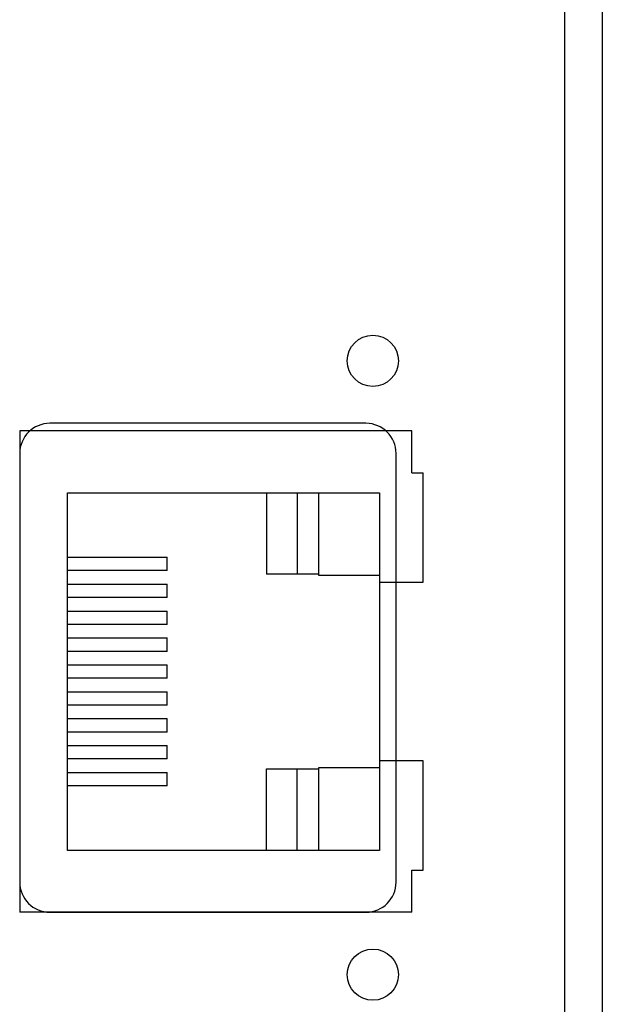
# Model space of a CAD drawing. Header units: millimetres. Extents: x -51 to 286, y -200 to -7.
# Tile 16 of 26: x 63 to 82, y -129 to -96. Entities that reach past the tile are written whole.
import ezdxf

# ---------------------------------------------------------------- set-up
doc = ezdxf.new("R2010")
doc.units = ezdxf.units.MM
doc.header["$MEASUREMENT"] = 0
doc.layers.add('Capa 1', color=7, linetype='Continuous')

# ---------------------------------------------------------------- blocks, each defined once
blk = doc.blocks.new('block 1065')
at = {"layer": 'Capa 1', "color": 7, "lineweight": 25, "true_color": 0xffffff}
blk.add_lwpolyline([(62.64, -109.552), (62.64, -125.552)], dxfattribs=at)
blk = doc.blocks.new('block 1082')
at = {"layer": 'Capa 1', "color": 7, "lineweight": 25, "true_color": 0xffffff}
blk.add_lwpolyline([(64.23, -123.496), (64.23, -111.609)], dxfattribs=at)
blk = doc.blocks.new('block 1104')
at = {"layer": 'Capa 1', "color": 7, "lineweight": 25, "true_color": 0xffffff}
blk.add_lwpolyline([(75.66, -109.552), (62.64, -109.552)], dxfattribs=at)
blk = doc.blocks.new('block 1117')
at = {"layer": 'Capa 1', "color": 7, "lineweight": 25, "true_color": 0xffffff}
blk.add_lwpolyline([(75.66, -110.948), (76.041, -110.948)], dxfattribs=at)
blk = doc.blocks.new('block 1120')
at = {"layer": 'Capa 1', "color": 7, "lineweight": 25, "true_color": 0xffffff}
blk.add_lwpolyline([(64.23, -111.609), (74.593, -111.609)], dxfattribs=at)
blk = doc.blocks.new('block 1128')
at = {"layer": 'Capa 1', "color": 7, "lineweight": 25, "true_color": 0xffffff}
blk.add_lwpolyline([(64.23, -113.753), (67.532, -113.753)], dxfattribs=at)
blk = doc.blocks.new('block 1135')
at = {"layer": 'Capa 1', "color": 7, "lineweight": 25, "true_color": 0xffffff}
blk.add_lwpolyline([(67.532, -114.199), (64.23, -114.199)], dxfattribs=at)
blk = doc.blocks.new('block 1138')
at = {"layer": 'Capa 1', "color": 7, "lineweight": 25, "true_color": 0xffffff}
blk.add_lwpolyline([(72.561, -114.314), (70.834, -114.314)], dxfattribs=at)
blk = doc.blocks.new('block 1139')
at = {"layer": 'Capa 1', "color": 7, "lineweight": 25, "true_color": 0xffffff}
blk.add_lwpolyline([(72.561, -114.352), (74.593, -114.352)], dxfattribs=at)
blk = doc.blocks.new('block 1142')
at = {"layer": 'Capa 1', "color": 7, "lineweight": 25, "true_color": 0xffffff}
blk.add_lwpolyline([(74.593, -114.58), (76.041, -114.58)], dxfattribs=at)
blk = doc.blocks.new('block 1143')
at = {"layer": 'Capa 1', "color": 7, "lineweight": 25, "true_color": 0xffffff}
blk.add_lwpolyline([(64.23, -114.647), (67.532, -114.647)], dxfattribs=at)
blk = doc.blocks.new('block 1146')
at = {"layer": 'Capa 1', "color": 7, "lineweight": 25, "true_color": 0xffffff}
blk.add_lwpolyline([(67.532, -115.094), (64.23, -115.094)], dxfattribs=at)
blk = doc.blocks.new('block 1152')
at = {"layer": 'Capa 1', "color": 7, "lineweight": 25, "true_color": 0xffffff}
blk.add_lwpolyline([(64.23, -115.541), (67.532, -115.541)], dxfattribs=at)
blk = doc.blocks.new('block 1159')
at = {"layer": 'Capa 1', "color": 7, "lineweight": 25, "true_color": 0xffffff}
blk.add_lwpolyline([(67.532, -115.988), (64.23, -115.988)], dxfattribs=at)
blk = doc.blocks.new('block 1166')
at = {"layer": 'Capa 1', "color": 7, "lineweight": 25, "true_color": 0xffffff}
blk.add_lwpolyline([(64.23, -116.435), (67.532, -116.435)], dxfattribs=at)
blk = doc.blocks.new('block 1170')
at = {"layer": 'Capa 1', "color": 7, "lineweight": 25, "true_color": 0xffffff}
blk.add_lwpolyline([(67.532, -116.882), (64.23, -116.882)], dxfattribs=at)
blk = doc.blocks.new('block 1176')
at = {"layer": 'Capa 1', "color": 7, "lineweight": 25, "true_color": 0xffffff}
blk.add_lwpolyline([(64.23, -117.329), (67.532, -117.329)], dxfattribs=at)
blk = doc.blocks.new('block 1179')
at = {"layer": 'Capa 1', "color": 7, "lineweight": 25, "true_color": 0xffffff}
blk.add_lwpolyline([(67.532, -117.776), (64.23, -117.776)], dxfattribs=at)
blk = doc.blocks.new('block 1183')
at = {"layer": 'Capa 1', "color": 7, "lineweight": 25, "true_color": 0xffffff}
blk.add_lwpolyline([(64.23, -118.223), (67.532, -118.223)], dxfattribs=at)
blk = doc.blocks.new('block 1184')
at = {"layer": 'Capa 1', "color": 7, "lineweight": 25, "true_color": 0xffffff}
blk.add_lwpolyline([(67.532, -118.67), (64.23, -118.67)], dxfattribs=at)
blk = doc.blocks.new('block 1209')
at = {"layer": 'Capa 1', "color": 7, "lineweight": 25, "true_color": 0xffffff}
blk.add_lwpolyline([(67.532, -121.352), (67.532, -120.905)], dxfattribs=at)
blk = doc.blocks.new('block 1210')
at = {"layer": 'Capa 1', "color": 7, "lineweight": 25, "true_color": 0xffffff}
blk.add_lwpolyline([(67.532, -120.458), (67.532, -120.011)], dxfattribs=at)
blk = doc.blocks.new('block 1211')
at = {"layer": 'Capa 1', "color": 7, "lineweight": 25, "true_color": 0xffffff}
blk.add_lwpolyline([(67.532, -119.564), (67.532, -119.117)], dxfattribs=at)
blk = doc.blocks.new('block 1212')
at = {"layer": 'Capa 1', "color": 7, "lineweight": 25, "true_color": 0xffffff}
blk.add_lwpolyline([(67.532, -118.67), (67.532, -118.223)], dxfattribs=at)
blk = doc.blocks.new('block 1213')
at = {"layer": 'Capa 1', "color": 7, "lineweight": 25, "true_color": 0xffffff}
blk.add_lwpolyline([(67.532, -117.776), (67.532, -117.329)], dxfattribs=at)
blk = doc.blocks.new('block 1214')
at = {"layer": 'Capa 1', "color": 7, "lineweight": 25, "true_color": 0xffffff}
blk.add_lwpolyline([(67.532, -116.882), (67.532, -116.435)], dxfattribs=at)
blk = doc.blocks.new('block 1215')
at = {"layer": 'Capa 1', "color": 7, "lineweight": 25, "true_color": 0xffffff}
blk.add_lwpolyline([(67.532, -115.988), (67.532, -115.541)], dxfattribs=at)
blk = doc.blocks.new('block 1216')
at = {"layer": 'Capa 1', "color": 7, "lineweight": 25, "true_color": 0xffffff}
blk.add_lwpolyline([(67.532, -115.094), (67.532, -114.647)], dxfattribs=at)
blk = doc.blocks.new('block 1217')
at = {"layer": 'Capa 1', "color": 7, "lineweight": 25, "true_color": 0xffffff}
blk.add_lwpolyline([(67.532, -114.199), (67.532, -113.753)], dxfattribs=at)
blk = doc.blocks.new('block 1218')
at = {"layer": 'Capa 1', "color": 7, "lineweight": 25, "true_color": 0xffffff}
blk.add_lwpolyline([(70.834, -123.496), (70.834, -120.791)], dxfattribs=at)
blk = doc.blocks.new('block 1219')
at = {"layer": 'Capa 1', "color": 7, "lineweight": 25, "true_color": 0xffffff}
blk.add_lwpolyline([(70.834, -111.609), (70.834, -114.314)], dxfattribs=at)
blk = doc.blocks.new('block 1220')
at = {"layer": 'Capa 1', "color": 7, "lineweight": 25, "true_color": 0xffffff}
blk.add_lwpolyline([(71.85, -123.496), (71.85, -120.791)], dxfattribs=at)
blk = doc.blocks.new('block 1221')
at = {"layer": 'Capa 1', "color": 7, "lineweight": 25, "true_color": 0xffffff}
blk.add_lwpolyline([(71.85, -111.609), (71.85, -114.314)], dxfattribs=at)
blk = doc.blocks.new('block 1222')
at = {"layer": 'Capa 1', "color": 7, "lineweight": 25, "true_color": 0xffffff}
blk.add_lwpolyline([(72.561, -111.609), (72.561, -114.352)], dxfattribs=at)
blk = doc.blocks.new('block 1223')
at = {"layer": 'Capa 1', "color": 7, "lineweight": 25, "true_color": 0xffffff}
blk.add_lwpolyline([(72.561, -120.753), (72.561, -123.496)], dxfattribs=at)
blk = doc.blocks.new('block 1224')
at = {"layer": 'Capa 1', "color": 7, "lineweight": 25, "true_color": 0xffffff}
blk.add_lwpolyline([(74.593, -111.609), (74.593, -123.496)], dxfattribs=at)
blk = doc.blocks.new('block 1233')
at = {"layer": 'Capa 1', "color": 7, "lineweight": 25, "true_color": 0xffffff}
blk.add_lwpolyline([(64.23, -119.117), (67.532, -119.117)], dxfattribs=at)
blk = doc.blocks.new('block 1241')
at = {"layer": 'Capa 1', "color": 7, "lineweight": 25, "true_color": 0xffffff}
blk.add_lwpolyline([(67.532, -119.564), (64.23, -119.564)], dxfattribs=at)
blk = doc.blocks.new('block 1246')
at = {"layer": 'Capa 1', "color": 7, "lineweight": 25, "true_color": 0xffffff}
blk.add_lwpolyline([(64.23, -120.011), (67.532, -120.011)], dxfattribs=at)
blk = doc.blocks.new('block 1251')
at = {"layer": 'Capa 1', "color": 7, "lineweight": 25, "true_color": 0xffffff}
blk.add_lwpolyline([(67.532, -120.458), (64.23, -120.458)], dxfattribs=at)
blk = doc.blocks.new('block 1253')
at = {"layer": 'Capa 1', "color": 7, "lineweight": 25, "true_color": 0xffffff}
blk.add_lwpolyline([(76.041, -120.524), (74.593, -120.524)], dxfattribs=at)
blk = doc.blocks.new('block 1254')
at = {"layer": 'Capa 1', "color": 7, "lineweight": 25, "true_color": 0xffffff}
blk.add_lwpolyline([(74.593, -120.753), (72.561, -120.753)], dxfattribs=at)
blk = doc.blocks.new('block 1255')
at = {"layer": 'Capa 1', "color": 7, "lineweight": 25, "true_color": 0xffffff}
blk.add_lwpolyline([(70.834, -120.791), (72.561, -120.791)], dxfattribs=at)
blk = doc.blocks.new('block 1258')
at = {"layer": 'Capa 1', "color": 7, "lineweight": 25, "true_color": 0xffffff}
blk.add_lwpolyline([(64.23, -120.905), (67.532, -120.905)], dxfattribs=at)
blk = doc.blocks.new('block 1261')
at = {"layer": 'Capa 1', "color": 7, "lineweight": 25, "true_color": 0xffffff}
blk.add_lwpolyline([(67.532, -121.352), (64.23, -121.352)], dxfattribs=at)
blk = doc.blocks.new('block 1279')
at = {"layer": 'Capa 1', "color": 7, "lineweight": 25, "true_color": 0xffffff}
blk.add_lwpolyline([(74.593, -123.496), (64.23, -123.496)], dxfattribs=at)
blk = doc.blocks.new('block 1285')
at = {"layer": 'Capa 1', "color": 7, "lineweight": 25, "true_color": 0xffffff}
blk.add_lwpolyline([(75.66, -124.156), (76.041, -124.156)], dxfattribs=at)
blk = doc.blocks.new('block 1299')
at = {"layer": 'Capa 1', "color": 7, "lineweight": 25, "true_color": 0xffffff}
blk.add_lwpolyline([(75.66, -125.552), (62.64, -125.552)], dxfattribs=at)
blk = doc.blocks.new('block 1350')
at = {"layer": 'Capa 1', "color": 7, "lineweight": 25, "true_color": 0xffffff}
blk.add_lwpolyline([(75.66, -125.552), (75.66, -124.156)], dxfattribs=at)
blk = doc.blocks.new('block 1351')
at = {"layer": 'Capa 1', "color": 7, "lineweight": 25, "true_color": 0xffffff}
blk.add_lwpolyline([(75.66, -110.948), (75.66, -109.552)], dxfattribs=at)
blk = doc.blocks.new('block 1357')
at = {"layer": 'Capa 1', "color": 7, "lineweight": 25, "true_color": 0xffffff}
blk.add_lwpolyline([(76.041, -124.156), (76.041, -120.524)], dxfattribs=at)
blk = doc.blocks.new('block 1358')
at = {"layer": 'Capa 1', "color": 7, "lineweight": 25, "true_color": 0xffffff}
blk.add_lwpolyline([(76.041, -114.58), (76.041, -110.948)], dxfattribs=at)
blk = doc.blocks.new('block 1376')
at = {"layer": 'Capa 1', "color": 7, "lineweight": 25, "true_color": 0xffffff}
blk.add_lwpolyline([(80.74, -68.932), (80.74, -152.683)], dxfattribs=at)
blk = doc.blocks.new('block 1383')
at = {"layer": 'Capa 1', "color": 7, "lineweight": 25, "true_color": 0xffffff}
blk.add_lwpolyline([(81.99, -93.182), (81.99, -141.661)], dxfattribs=at)
blk = doc.blocks.new('block 2209')
at = {"layer": 'Capa 1', "color": 7, "lineweight": 25, "true_color": 0xffffff}
blk.add_lwpolyline([(62.64, -110.302), (62.64, -124.552)], dxfattribs=at)
blk = doc.blocks.new('block 2210')
at = {"layer": 'Capa 1', "color": 7, "lineweight": 25, "true_color": 0xffffff}
blk.add_lwpolyline([(74.14, -109.303), (63.64, -109.303)], dxfattribs=at)
blk = doc.blocks.new('block 2213')
at = {"layer": 'Capa 1', "color": 7, "lineweight": 25, "true_color": 0xffffff}
blk.add_lwpolyline([(75.14, -124.552), (75.14, -110.302)], dxfattribs=at)
blk = doc.blocks.new('block 2215')
at = {"layer": 'Capa 1', "color": 7, "lineweight": 25, "true_color": 0xffffff}
blk.add_lwpolyline([(63.64, -125.552), (74.14, -125.552)], dxfattribs=at)
blk = doc.blocks.new('block 2220')
at = {"layer": 'Capa 1', "color": 7, "lineweight": 25, "true_color": 0xffffff}
blk.add_open_spline([(74.37, -108.077), (74.839, -108.077), (75.22, -107.697), (75.22, -107.227), (75.22, -106.758), (74.839, -106.377), (74.37, -106.377), (73.9, -106.377), (73.52, -106.758), (73.52, -107.227), (73.52, -107.697), (73.9, -108.077), (74.37, -108.077), (74.37, -108.077), (74.37, -108.077), (74.37, -108.077)], degree=3, knots=[0, 0, 0, 0, 1, 1, 1, 2, 2, 2, 3, 3, 3, 4, 4, 4, 5, 5, 5, 5], dxfattribs=at)
blk = doc.blocks.new('block 2221')
at = {"layer": 'Capa 1', "color": 7, "lineweight": 25, "true_color": 0xffffff}
blk.add_open_spline([(63.64, -109.303), (63.088, -109.303), (62.64, -109.75), (62.64, -110.302)], degree=3, dxfattribs=at)
blk = doc.blocks.new('block 2222')
at = {"layer": 'Capa 1', "color": 7, "lineweight": 25, "true_color": 0xffffff}
blk.add_open_spline([(62.64, -124.552), (62.64, -125.105), (63.088, -125.552), (63.64, -125.552)], degree=3, dxfattribs=at)
blk = doc.blocks.new('block 2223')
at = {"layer": 'Capa 1', "color": 7, "lineweight": 25, "true_color": 0xffffff}
blk.add_open_spline([(74.14, -125.552), (74.692, -125.552), (75.14, -125.105), (75.14, -124.552)], degree=3, dxfattribs=at)
blk = doc.blocks.new('block 2224')
at = {"layer": 'Capa 1', "color": 7, "lineweight": 25, "true_color": 0xffffff}
blk.add_open_spline([(75.14, -110.302), (75.14, -109.75), (74.692, -109.303), (74.14, -109.303)], degree=3, dxfattribs=at)
blk = doc.blocks.new('block 2225')
at = {"layer": 'Capa 1', "color": 7, "lineweight": 25, "true_color": 0xffffff}
blk.add_open_spline([(74.37, -128.477), (74.839, -128.477), (75.22, -128.097), (75.22, -127.627), (75.22, -127.158), (74.839, -126.777), (74.37, -126.777), (73.9, -126.777), (73.52, -127.158), (73.52, -127.627), (73.52, -128.097), (73.9, -128.477), (74.37, -128.477), (74.37, -128.477), (74.37, -128.477), (74.37, -128.477)], degree=3, knots=[0, 0, 0, 0, 1, 1, 1, 2, 2, 2, 3, 3, 3, 4, 4, 4, 5, 5, 5, 5], dxfattribs=at)

msp = doc.modelspace()

# ---------------------------------------------------------------- block references
at = {"layer": 'Capa 1'}
for name in ['block 1376', 'block 1383', 'block 2220', 'block 2221', 'block 1065', 'block 1104', 'block 2210', 'block 2224', 'block 1351', 'block 2209', 'block 2213', 'block 1117', 'block 1358', 'block 1082', 'block 1120', 'block 1219', 'block 1221', 'block 1222', 'block 1224', 'block 1128', 'block 1217', 'block 1135', 'block 1138', 'block 1139', 'block 1143', 'block 1216', 'block 1142', 'block 1146', 'block 1152', 'block 1215', 'block 1159', 'block 1166', 'block 1214', 'block 1170', 'block 1176', 'block 1213', 'block 1179', 'block 1183', 'block 1212', 'block 1184', 'block 1233', 'block 1211', 'block 1241', 'block 1246', 'block 1210', 'block 1251', 'block 1223', 'block 1254', 'block 1253', 'block 1357', 'block 1258', 'block 1209', 'block 1218', 'block 1255', 'block 1220', 'block 1261', 'block 1279', 'block 1285', 'block 1350', 'block 2222', 'block 2223', 'block 1299', 'block 2215', 'block 2225']:
    msp.add_blockref(name, (0, 0), dxfattribs=at)

doc.saveas('drawing.dxf')
